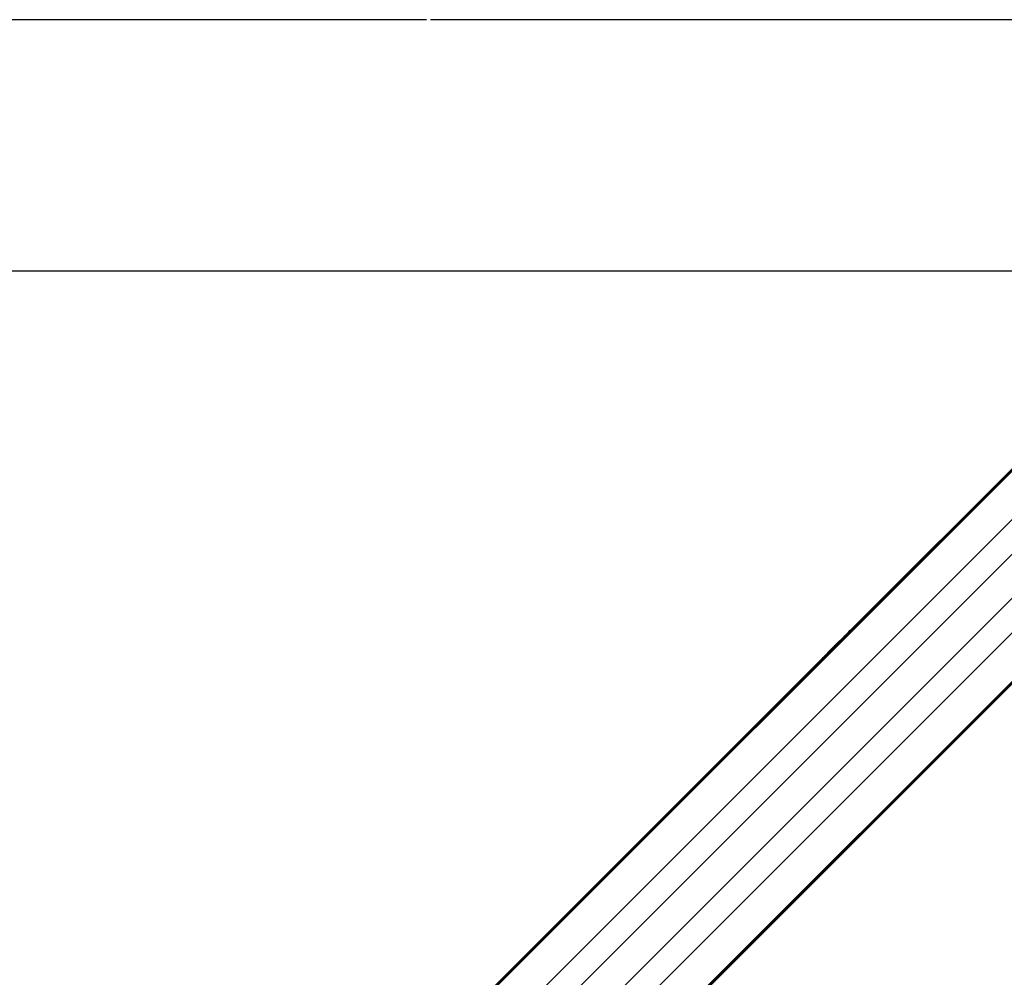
# Model space of a CAD drawing. Header units: millimetres. Extents: x 20 to 20084, y 40 to 15282.
# Tile 50 of 93: x 6898 to 7519, y 14418 to 15022. Entities that reach past the tile are written whole.
import ezdxf

# ---------------------------------------------------------------- set-up
doc = ezdxf.new("R2010")
doc.units = ezdxf.units.MM
doc.header["$LTSCALE"] = 2
doc.layers.add('COMPONENT_GEOMETRY', color=7, linetype='Continuous')
doc.styles.add('SLDTEXTSTYLE0', font='TXT', dxfattribs={"width": 0.75})
doc.dimstyles.new('SLDDIMSTYLE0', dxfattribs={"dimtxt": 100, "dimasz": 6.604, "dimexe": 0, "dimexo": 0.0625, "dimgap": 25, "dimtad": 0, "dimtih": 1, "dimtoh": 1, "dimdec": 1, "dimrnd": 1e-09, "dimzin": 12, "dimdsep": 46, "dimtxsty": 'SLDTEXTSTYLE0', "dimsah": 1, "dimcen": 0.09, "dimadec": 0, "dimazin": 3, "dimtfac": 1, "dimtdec": 1, "dimtofl": 0, "dimtmove": 0, "dimatfit": 3, "dimfxl": 1, "dimfrac": 2, "dimtolj": 1, "dimtzin": 12, "dimarcsym": 0})

# ---------------------------------------------------------------- blocks, each defined once
blk = doc.blocks.new('_D')
at = {"layer": 'COMPONENT_GEOMETRY', "color": 7}
for p, q in [((7154.23, 15021.99), (1185.8, 15021.99)), ((1192.15, 15021.99), (1192.15, 12538.36)), ((992.08, 12518.05), (961.61, 12518.05)), ((961.61, 12518.05), (961.61, 12359.3)), ((1392.22, 12518.05), (1422.69, 12518.05)), ((1422.69, 12518.05), (1422.69, 12359.3)), ((961.61, 12359.3), (992.08, 12359.3)), ((1422.69, 12359.3), (1392.22, 12359.3)), ((1192.15, 9726.05), (1192.15, 12209.68)), ((5144.97, 9726.05), (1185.8, 9726.05))]:
    blk.add_line(p, q, dxfattribs=at)
for points in [[(1192.15, 15021.99), (1191.13, 15015.38), (1193.17, 15015.38)], [(1192.15, 9726.05), (1193.17, 9732.66), (1191.13, 9732.66)]]:
    blk.add_solid(points, dxfattribs=at)
at = {"layer": 'COMPONENT_GEOMETRY', "color": 7, "char_height": 100, "attachment_point": 1, "style": 'SLDTEXTSTYLE0'}
for s, insert in [('8\'8.25"', (992.08, 12488.2)), ('2648mm', (919.37, 12338.59))]:
    blk.add_mtext(s, dxfattribs=dict(at, insert=insert))

msp = doc.modelspace()

# ---------------------------------------------------------------- linework, layer by layer
at = {"color": 7, "linetype": 'Continuous', "lineweight": 25}
for p, q in [((7700.54, 14914.98), (6656.07, 13870.51)), ((7702.96, 14917.95), (7424.15, 14639.14)), ((7767.87, 14847.65), (6728.26, 13808.04)), ((7770.85, 14850.07), (6744.05, 13823.27)), ((7418.48, 14633.47), (7411.79, 14626.78)), ((7424.15, 14639.14), (7418.48, 14633.47)), ((7411.79, 14626.78), (7402.64, 14617.63)), ((7402.64, 14617.63), (6671.24, 13886.23))]:
    msp.add_line(p, q, dxfattribs=at)
at = {"color": 8, "linetype": 'Continuous', "lineweight": 25}
for p, q in [((7698.59, 14912.02), (6436.7, 13650.13)), ((7713.35, 14896.24), (6449.52, 13632.41)), ((7749.13, 14860.46), (6485.3, 13596.63)), ((7764.91, 14845.69), (6502.75, 13583.53)), ((7672.87, 14833.9), (6780.77, 13941.8)), ((7686.8, 14819.98), (6794.7, 13927.88))]:
    msp.add_line(p, q, dxfattribs=at)
at = {"color": 7, "linetype": 'Continuous', "lineweight": 25, "flags": 128}
msp.add_lwpolyline([(7631.42, 14863.27), (7058.07, 14863.23), (6428.7, 14863.21), (5788.1, 14863.19), (5147.51, 14863.18)], dxfattribs=at)
at = {"color": 7, "linetype": 'Continuous', "lineweight": 25}
for points, knots in [([(7402.64, 14617.63), (7402.6, 14617.59), (7402.54, 14617.53), (7402.49, 14617.48), (7402.46, 14617.45), (7402.37, 14617.35), (7402.19, 14617.15), (7402.32, 14617.2), (7403.25, 14617.99), (7404.93, 14619.55), (7407.74, 14622.31), (7411.48, 14626.15), (7415.41, 14630.15), (7419.01, 14633.77), (7421.83, 14636.53), (7424.3, 14638.91), (7425.67, 14640.19), (7426.37, 14640.83)], [0, 0, 0, 0, 0.012824, 0.016029, 0.017632, 0.024042, 0.04973, 0.119058, 0.188311, 0.256944, 0.340978, 0.476074, 0.611696, 0.717447, 0.827134, 0.913109, 1, 1, 1, 1]), ([(7426.37, 14640.83), (7425.21, 14639.78), (7422.89, 14637.67), (7419.39, 14634.25), (7416.65, 14631.53), (7415.15, 14630.03), (7414.26, 14629.14), (7413.81, 14628.69), (7413.58, 14628.46)], [0, 0, 0, 0, 0.325675, 0.650339, 0.822905, 0.91105, 0.955444, 1, 1, 1, 1]), ([(7418.48, 14633.47), (7417.01, 14631.99), (7414.63, 14629.61), (7412.57, 14627.56), (7411.79, 14626.78)], [0, 0, 0, 0, 0.620885, 1, 1, 1, 1]), ([(7413.58, 14628.46), (7415.32, 14630.22), (7418.83, 14633.79), (7422.36, 14637.34), (7424.15, 14639.14)], [0, 0, 0, 0, 0.4939199, 1, 1, 1, 1]), ([(7404.14, 14619.12), (7404.11, 14619.08), (7404.05, 14619.02), (7404.01, 14618.97), (7404.01, 14618.96), (7404.12, 14619.06), (7404.38, 14619.32), (7404.71, 14619.64), (7405, 14619.93), (7405.17, 14620.1), (7405.31, 14620.24), (7405.37, 14620.31), (7405.4, 14620.34)], [0, 0, 0, 0, 0.0540589, 0.1081366, 0.1814898, 0.3019771, 0.5184611, 0.7488201, 0.8245546, 0.9008749, 0.9552344, 1, 1, 1, 1]), ([(7405.4, 14620.34), (7405.43, 14620.37), (7405.49, 14620.43), (7405.53, 14620.48), (7405.53, 14620.49), (7405.42, 14620.39), (7405.15, 14620.13), (7404.82, 14619.8), (7404.53, 14619.51), (7404.37, 14619.34), (7404.23, 14619.2), (7404.17, 14619.14), (7404.14, 14619.12)], [0, 0, 0, 0, 0.054409, 0.108831, 0.182979, 0.304817, 0.522551, 0.753607, 0.828743, 0.904472, 0.959024, 1, 1, 1, 1])]:
    msp.add_open_spline(points, degree=3, knots=knots, dxfattribs=at)
at = {"layer": 'COMPONENT_GEOMETRY', "color": 7}
msp.add_line((7680.01, 15021.99), (7156.77, 15021.99), dxfattribs=at)

# ---------------------------------------------------------------- dimensions: what is measured, and where the dimension line sits
dim = msp.add_linear_dim(base=(1192.15, 15021.99), p1=(5147.51, 9726.05), p2=(7156.77, 15021.99), angle=90, dimstyle='SLDDIMSTYLE0', dxfattribs=at)
dim.commit()
dim.dimension.update_dxf_attribs({"geometry": '_D', "text_midpoint": (1192.15, 12374.02), "dimtype": 160})

doc.saveas('drawing.dxf')
